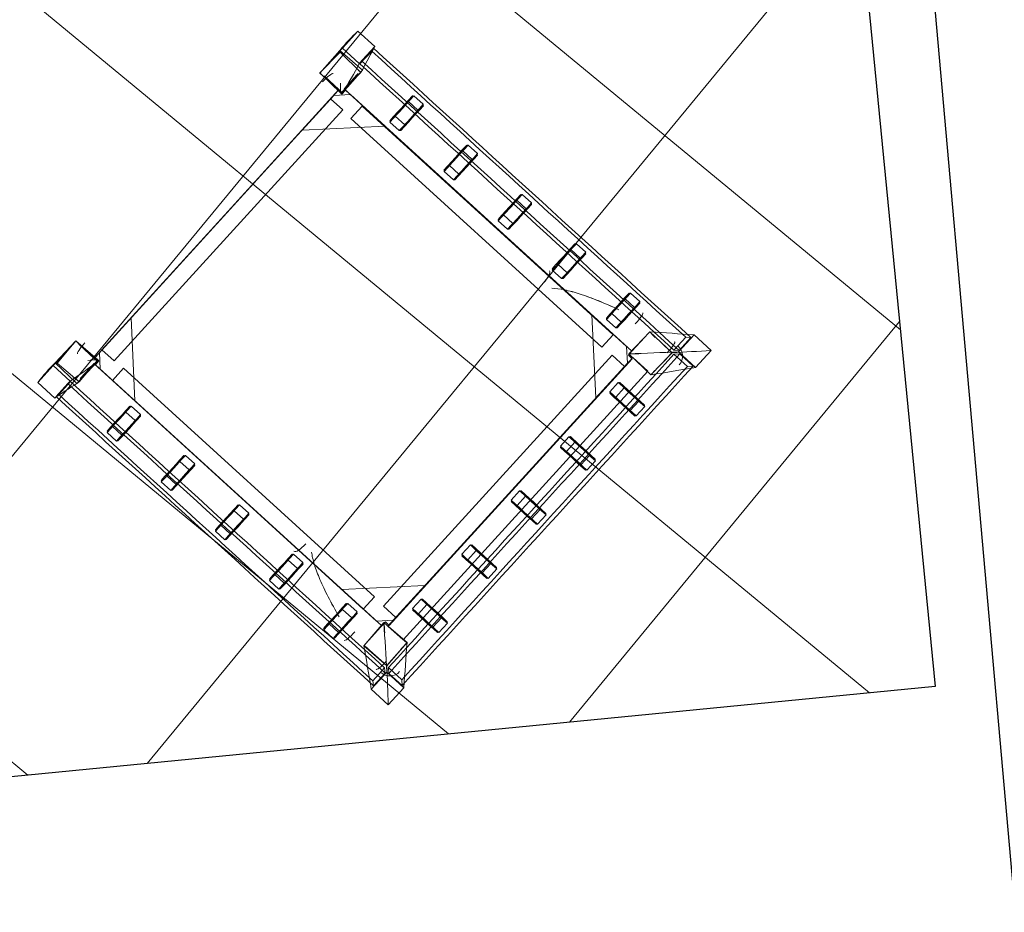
# Model space of a CAD drawing. Header units: millimetres. Extents: x 853417 to 929373, y -433185 to -369260.
# Tile 41 of 157: x 914295 to 915774, y -407645 to -406305. Entities that reach past the tile are written whole.
import ezdxf

# ---------------------------------------------------------------- set-up
doc = ezdxf.new("R2010")
doc.units = ezdxf.units.MM
for name, color, linetype, lineweight in [('I-FURN', 7, 'Continuous', 9), ('KOKO-FLOR-PATT', 7, 'Continuous', 9), ('KOKO-WALL', 7, 'Continuous', 9), ('KOKO_WALL', 7, 'Continuous', 9)]:
    doc.layers.add(name, color=color, linetype=linetype, lineweight=lineweight)

# ---------------------------------------------------------------- blocks, each defined once
blk = doc.blocks.new('Furniture_Sofas-Armchairs_NC-Nordic-Care_Ellinor-367 - Ellinor 367-5895295-1 korrus_SA_kunstihanke plaan')
at = {"layer": 'I-FURN'}
for p, q in [((-357, 345.3), (-357, 310.8)), ((-322.5, 345.3), (-357, 345.3)), ((-322.5, 310.8), (-322.5, 345.3)), ((-317.2, 345.9), (-318.3, 300.8)), ((-272.2, 345), (-317.2, 345.9)), ((-272.3, 345.2), (-315.8, 343.6)), ((-315.8, 343.6), (-314.3, 300)), ((-273.2, 300), (-272.2, 345)), ((-270.8, 301.6), (-272.3, 345.2)), ((272.3, 345.2), (270.8, 301.6)), ((317.2, 345.9), (272.2, 345)), ((272.2, 345), (273.2, 300)), ((315.8, 343.6), (272.3, 345.2)), ((314.3, 300), (315.8, 343.6)), ((318.3, 300.8), (317.2, 345.9)), ((357, 345.3), (322.5, 345.3)), ((322.5, 345.3), (322.5, 310.8)), ((357, 310.8), (357, 345.3)), ((-273, 336.1), (-273, 338.1)), ((-273, 338.1), (-273, 336.1)), ((-273, 307.1), (-273, 336.1)), ((273, 338.1), (273, 336.1)), ((273, 336.1), (273, 338.1)), ((273, 307.1), (273, 336.1)), ((-357, 310.8), (-322.5, 310.8)), ((-353.9, 310.9), (-327.8, 310.9)), ((-349, 309.8), (-353.9, 310.9)), ((-327.8, 310.9), (-322.8, 309.8)), ((322.5, 310.8), (357, 310.8)), ((322.8, 309.8), (327.8, 310.9)), ((327.8, 310.9), (353.9, 310.9)), ((353.9, 310.9), (349, 309.8)), ((-322.8, 309.8), (-349, 309.8)), ((-318.3, 300.8), (-273.2, 300)), ((-314.3, 300), (-270.8, 301.6)), ((-310, 302.1), (-308, 302.1)), ((-308, 302.1), (-310, 302.1)), ((-281, 302.1), (-308, 302.1)), ((-281, 302.1), (-279, 302.1)), ((-190.6, 307.1), (-279, 218.7)), ((-279, 289.4), (-261.3, 307.1)), ((-279, -282.9), (-279, 302.1)), ((-271, 299.1), (-279, 299.1)), ((-279, 299.1), (-279, -282.9)), ((-273, 307.1), (273, 307.1)), ((271, 307.1), (-271, 307.1)), ((-271, 307.1), (-271, 299.1)), ((-261.3, 307.1), (-190.6, 307.1)), ((-255.5, 307.1), (254.5, 307.1)), ((-255.5, 307.1), (-255.5, 282.1)), ((279, 218.7), (190.6, 307.1)), ((190.6, 307.1), (261.3, 307.1)), ((254.5, 282.1), (254.5, 307.1)), ((261.3, 307.1), (279, 289.4)), ((270.8, 301.6), (314.3, 300)), ((271, 299.1), (271, 307.1)), ((279, 299.1), (271, 299.1)), ((273.2, 300), (318.3, 300.8)), ((279, -282.9), (279, 302.1)), ((308, 302.1), (279, 302.1)), ((279, -282.9), (279, 299.1)), ((308, 302.1), (310, 302.1)), ((310, 302.1), (308, 302.1)), ((349, 309.8), (322.8, 309.8)), ((-279, 218.7), (-279, 289.4)), ((-255.5, 282.1), (254.5, 282.1)), ((279, 289.4), (279, 218.7)), ((-279, -245.4), (-279, 264.6)), ((-254, 264.6), (-279, 264.6)), ((-254, -245.4), (-254, 264.6)), ((253, -245.4), (253, 264.6)), ((278, 264.6), (253, 264.6)), ((278, -245.4), (278, 264.6)), ((-342.1, 217.6), (-342.1, 198.6)), ((-331.6, 219.1), (-340.6, 219.1)), ((-330.1, 198.6), (-330.1, 217.6)), ((-300.5, 198.6), (-300.5, 217.6)), ((-288.5, 217.6), (-288.5, 198.6)), ((288.5, 198.6), (288.5, 217.6)), ((300.5, 217.6), (300.5, 198.6)), ((330.1, 217.6), (330.1, 198.6)), ((340.6, 219.1), (331.6, 219.1)), ((342.1, 198.6), (342.1, 217.6)), ((-340.6, 197.1), (-331.6, 197.1)), ((331.6, 197.1), (340.6, 197.1)), ((-342.1, 107.6), (-342.1, 88.6)), ((-331.6, 109.1), (-340.6, 109.1)), ((-330.1, 88.6), (-330.1, 107.6)), ((-300.5, 88.6), (-300.5, 107.6)), ((-288.5, 107.6), (-288.5, 88.6)), ((288.5, 88.6), (288.5, 107.6)), ((300.5, 107.6), (300.5, 88.6)), ((330.1, 107.6), (330.1, 88.6)), ((340.6, 109.1), (331.6, 109.1)), ((342.1, 88.6), (342.1, 107.6)), ((-340.6, 87.1), (-331.6, 87.1)), ((331.6, 87.1), (340.6, 87.1)), ((-342.1, -2.4), (-342.1, -21.4)), ((-331.6, -0.9), (-340.6, -0.9)), ((-330.1, -21.4), (-330.1, -2.4)), ((-300.5, -21.4), (-300.5, -2.4)), ((-288.5, -2.4), (-288.5, -21.4)), ((288.5, -21.4), (288.5, -2.4)), ((300.5, -2.4), (300.5, -21.4)), ((330.1, -2.4), (330.1, -21.4)), ((340.6, -0.9), (331.6, -0.9)), ((342.1, -21.4), (342.1, -2.4)), ((-340.6, -22.9), (-331.6, -22.9)), ((331.6, -22.9), (340.6, -22.9)), ((-342.1, -112.4), (-342.1, -131.4)), ((-331.6, -110.9), (-340.6, -110.9)), ((-330.1, -131.4), (-330.1, -112.4)), ((-300.5, -131.4), (-300.5, -112.4)), ((-288.5, -112.4), (-288.5, -131.4)), ((288.5, -131.4), (288.5, -112.4)), ((300.5, -112.4), (300.5, -131.4)), ((330.1, -112.4), (330.1, -131.4)), ((340.6, -110.9), (331.6, -110.9)), ((342.1, -131.4), (342.1, -112.4)), ((-340.6, -132.9), (-331.6, -132.9)), ((331.6, -132.9), (340.6, -132.9)), ((-279, -201.5), (-190.6, -289.9)), ((-279, -272.2), (-279, -201.5)), ((190.6, -289.9), (279, -201.5)), ((279, -201.5), (279, -272.2)), ((-331.6, -220.9), (-340.6, -220.9)), ((340.6, -220.9), (331.6, -220.9)), ((-342.1, -222.4), (-342.1, -241.4)), ((-330.1, -241.4), (-330.1, -222.4)), ((-300.5, -241.4), (-300.5, -222.4)), ((-288.5, -222.4), (-288.5, -241.4)), ((288.5, -241.4), (288.5, -222.4)), ((300.5, -222.4), (300.5, -241.4)), ((330.1, -222.4), (330.1, -241.4)), ((342.1, -241.4), (342.1, -222.4)), ((-340.6, -242.9), (-331.6, -242.9)), ((-279, -245.4), (-254, -245.4)), ((253, -245.4), (278, -245.4)), ((331.6, -242.9), (340.6, -242.9)), ((-255.5, -264.9), (254.5, -264.9)), ((-255.5, -264.9), (-255.5, -289.9)), ((254.5, -289.9), (254.5, -264.9)), ((-261.3, -289.9), (-279, -272.2)), ((279, -272.2), (261.3, -289.9)), ((-273.1, -282), (-319, -283.1)), ((-319, -283.1), (-317.9, -329)), ((-273.1, -282.1), (-318.8, -283.1)), ((-308, -282.9), (-310, -282.9)), ((-310, -282.9), (-308, -282.9)), ((-308, -282.9), (-281, -282.9)), ((-279, -282.9), (-281, -282.9)), ((-279, -282.9), (-271, -282.9)), ((-272, -327.9), (-273.1, -282)), ((-272.1, -327.9), (-273.1, -282.1)), ((-273, -320.9), (-273, -289.9)), ((273, -289.9), (-273, -289.9)), ((-271, -282.9), (-271, -290.9)), ((-271, -290.9), (271, -290.9)), ((-190.6, -289.9), (-261.3, -289.9)), ((-255.5, -289.9), (254.5, -289.9)), ((261.3, -289.9), (190.6, -289.9)), ((271, -290.9), (271, -282.9)), ((271, -282.9), (279, -282.9)), ((273.1, -282), (272, -327.9)), ((273.1, -282.1), (272.1, -327.9)), ((273, -320.9), (273, -289.9)), ((319, -283.1), (273.1, -282)), ((318.8, -283.1), (273.1, -282.1)), ((279, -282.9), (308, -282.9)), ((310, -282.9), (308, -282.9)), ((308, -282.9), (310, -282.9)), ((317.9, -329), (319, -283.1)), ((-228.5, -299.4), (-209.5, -299.4)), ((-118.5, -299.4), (-99.5, -299.4)), ((-8.5, -299.4), (10.5, -299.4)), ((101.5, -299.4), (120.5, -299.4)), ((211.5, -299.4), (230.5, -299.4)), ((-273, -320.9), (273, -320.9)), ((-209.5, -311.4), (-228.5, -311.4)), ((-99.5, -311.4), (-118.5, -311.4)), ((10.5, -311.4), (-8.5, -311.4)), ((120.5, -311.4), (101.5, -311.4)), ((230.5, -311.4), (211.5, -311.4)), ((-360, -335.4), (-360, -369.9)), ((-325.5, -335.4), (-360, -335.4)), ((-353.9, -334.6), (-349, -328.4)), ((-327.8, -334.6), (-353.9, -334.6)), ((-349, -328.4), (-322.8, -328.4)), ((-322.8, -328.4), (-327.8, -334.6)), ((-325.5, -369.9), (-325.5, -335.4)), ((-324.7, -338.7), (-318.4, -332.4)), ((-324.7, -365.9), (-324.7, -338.7)), ((-318.4, -332.4), (-318.4, -359.7)), ((-317.9, -329), (-272, -327.9)), ((272, -327.9), (317.9, -329)), ((318.4, -359.7), (318.4, -332.4)), ((318.4, -332.4), (324.7, -338.7)), ((327.8, -334.6), (322.8, -328.4)), ((322.8, -328.4), (349, -328.4)), ((324.7, -338.7), (324.7, -365.9)), ((360, -335.4), (325.5, -335.4)), ((325.5, -335.4), (325.5, -369.9)), ((353.9, -334.6), (327.8, -334.6)), ((349, -328.4), (353.9, -334.6)), ((360, -369.9), (360, -335.4)), ((-230, -342.5), (-230, -351.5)), ((-209.5, -341), (-228.5, -341)), ((-228.5, -353), (-209.5, -353)), ((-208, -351.5), (-208, -342.5)), ((-120, -342.5), (-120, -351.5)), ((-99.5, -341), (-118.5, -341)), ((-118.5, -353), (-99.5, -353)), ((-98, -351.5), (-98, -342.5)), ((-10, -342.5), (-10, -351.5)), ((10.5, -341), (-8.5, -341)), ((-8.5, -353), (10.5, -353)), ((12, -351.5), (12, -342.5)), ((100, -342.5), (100, -351.5)), ((120.5, -341), (101.5, -341)), ((101.5, -353), (120.5, -353)), ((122, -351.5), (122, -342.5)), ((210, -342.5), (210, -351.5)), ((230.5, -341), (211.5, -341)), ((211.5, -353), (230.5, -353)), ((232, -351.5), (232, -342.5)), ((-318.4, -359.7), (-324.7, -365.9)), ((324.7, -365.9), (318.4, -359.7)), ((-360, -369.9), (-325.5, -369.9)), ((325.5, -369.9), (360, -369.9))]:
    blk.add_line(p, q, dxfattribs=at)
at = {"layer": 'I-FURN', "flags": 128}
for points in [[(-300.5, 217.6), (-308.8, 217.6), (-317.2, 217.6), (-325.5, 217.6), (-333.8, 217.6), (-342.1, 217.6)], [(-340.6, 219.1), (-332.3, 219.1), (-324, 219.1), (-315.7, 219.1), (-307.3, 219.1), (-299, 219.1)], [(-331.6, 219.1), (-323.3, 219.1), (-315, 219.1), (-306.7, 219.1), (-298.3, 219.1), (-290, 219.1)], [(-288.5, 217.6), (-296.8, 217.6), (-305.2, 217.6), (-313.5, 217.6), (-321.8, 217.6), (-330.1, 217.6)], [(288.5, 217.6), (296.8, 217.6), (305.2, 217.6), (313.5, 217.6), (321.8, 217.6), (330.1, 217.6)], [(290, 219.1), (298.3, 219.1), (306.7, 219.1), (315, 219.1), (323.3, 219.1), (331.6, 219.1)], [(299, 219.1), (307.3, 219.1), (315.7, 219.1), (324, 219.1), (332.3, 219.1), (340.6, 219.1)], [(300.5, 217.6), (308.8, 217.6), (317.2, 217.6), (325.5, 217.6), (333.8, 217.6), (342.1, 217.6)], [(-300.5, 198.6), (-308.8, 198.6), (-317.2, 198.6), (-325.5, 198.6), (-333.8, 198.6), (-342.1, 198.6)], [(-299, 197.1), (-307.3, 197.1), (-315.7, 197.1), (-324, 197.1), (-332.3, 197.1), (-340.6, 197.1)], [(-290, 197.1), (-298.3, 197.1), (-306.7, 197.1), (-315, 197.1), (-323.3, 197.1), (-331.6, 197.1)], [(-288.5, 198.6), (-296.8, 198.6), (-305.2, 198.6), (-313.5, 198.6), (-321.8, 198.6), (-330.1, 198.6)], [(288.5, 198.6), (296.8, 198.6), (305.2, 198.6), (313.5, 198.6), (321.8, 198.6), (330.1, 198.6)], [(331.6, 197.1), (323.3, 197.1), (315, 197.1), (306.7, 197.1), (298.3, 197.1), (290, 197.1)], [(340.6, 197.1), (332.3, 197.1), (324, 197.1), (315.7, 197.1), (307.3, 197.1), (299, 197.1)], [(300.5, 198.6), (308.8, 198.6), (317.2, 198.6), (325.5, 198.6), (333.8, 198.6), (342.1, 198.6)], [(-300.5, 107.6), (-308.8, 107.6), (-317.2, 107.6), (-325.5, 107.6), (-333.8, 107.6), (-342.1, 107.6)], [(-340.6, 109.1), (-332.3, 109.1), (-324, 109.1), (-315.7, 109.1), (-307.3, 109.1), (-299, 109.1)], [(-331.6, 109.1), (-323.3, 109.1), (-315, 109.1), (-306.7, 109.1), (-298.3, 109.1), (-290, 109.1)], [(-288.5, 107.6), (-296.8, 107.6), (-305.2, 107.6), (-313.5, 107.6), (-321.8, 107.6), (-330.1, 107.6)], [(288.5, 107.6), (296.8, 107.6), (305.2, 107.6), (313.5, 107.6), (321.8, 107.6), (330.1, 107.6)], [(290, 109.1), (298.3, 109.1), (306.7, 109.1), (315, 109.1), (323.3, 109.1), (331.6, 109.1)], [(299, 109.1), (307.3, 109.1), (315.7, 109.1), (324, 109.1), (332.3, 109.1), (340.6, 109.1)], [(300.5, 107.6), (308.8, 107.6), (317.2, 107.6), (325.5, 107.6), (333.8, 107.6), (342.1, 107.6)], [(-300.5, 88.6), (-308.8, 88.6), (-317.2, 88.6), (-325.5, 88.6), (-333.8, 88.6), (-342.1, 88.6)], [(-299, 87.1), (-307.3, 87.1), (-315.7, 87.1), (-324, 87.1), (-332.3, 87.1), (-340.6, 87.1)], [(-290, 87.1), (-298.3, 87.1), (-306.7, 87.1), (-315, 87.1), (-323.3, 87.1), (-331.6, 87.1)], [(-288.5, 88.6), (-296.8, 88.6), (-305.2, 88.6), (-313.5, 88.6), (-321.8, 88.6), (-330.1, 88.6)], [(288.5, 88.6), (296.8, 88.6), (305.2, 88.6), (313.5, 88.6), (321.8, 88.6), (330.1, 88.6)], [(331.6, 87.1), (323.3, 87.1), (315, 87.1), (306.7, 87.1), (298.3, 87.1), (290, 87.1)], [(340.6, 87.1), (332.3, 87.1), (324, 87.1), (315.7, 87.1), (307.3, 87.1), (299, 87.1)], [(300.5, 88.6), (308.8, 88.6), (317.2, 88.6), (325.5, 88.6), (333.8, 88.6), (342.1, 88.6)], [(-300.5, -2.4), (-308.8, -2.4), (-317.2, -2.4), (-325.5, -2.4), (-333.8, -2.4), (-342.1, -2.4)], [(-340.6, -0.9), (-332.3, -0.9), (-324, -0.9), (-315.7, -0.9), (-307.3, -0.9), (-299, -0.9)], [(-331.6, -0.9), (-323.3, -0.9), (-315, -0.9), (-306.7, -0.9), (-298.3, -0.9), (-290, -0.9)], [(-288.5, -2.4), (-296.8, -2.4), (-305.2, -2.4), (-313.5, -2.4), (-321.8, -2.4), (-330.1, -2.4)], [(288.5, -2.4), (296.8, -2.4), (305.2, -2.4), (313.5, -2.4), (321.8, -2.4), (330.1, -2.4)], [(290, -0.9), (298.3, -0.9), (306.7, -0.9), (315, -0.9), (323.3, -0.9), (331.6, -0.9)], [(299, -0.9), (307.3, -0.9), (315.7, -0.9), (324, -0.9), (332.3, -0.9), (340.6, -0.9)], [(300.5, -2.4), (308.8, -2.4), (317.2, -2.4), (325.5, -2.4), (333.8, -2.4), (342.1, -2.4)], [(-300.5, -21.4), (-308.8, -21.4), (-317.2, -21.4), (-325.5, -21.4), (-333.8, -21.4), (-342.1, -21.4)], [(-299, -22.9), (-307.3, -22.9), (-315.7, -22.9), (-324, -22.9), (-332.3, -22.9), (-340.6, -22.9)], [(-290, -22.9), (-298.3, -22.9), (-306.7, -22.9), (-315, -22.9), (-323.3, -22.9), (-331.6, -22.9)], [(-288.5, -21.4), (-296.8, -21.4), (-305.2, -21.4), (-313.5, -21.4), (-321.8, -21.4), (-330.1, -21.4)], [(288.5, -21.4), (296.8, -21.4), (305.2, -21.4), (313.5, -21.4), (321.8, -21.4), (330.1, -21.4)], [(331.6, -22.9), (323.3, -22.9), (315, -22.9), (306.7, -22.9), (298.3, -22.9), (290, -22.9)], [(340.6, -22.9), (332.3, -22.9), (324, -22.9), (315.7, -22.9), (307.3, -22.9), (299, -22.9)], [(300.5, -21.4), (308.8, -21.4), (317.2, -21.4), (325.5, -21.4), (333.8, -21.4), (342.1, -21.4)], [(-300.5, -112.4), (-308.8, -112.4), (-317.2, -112.4), (-325.5, -112.4), (-333.8, -112.4), (-342.1, -112.4)], [(-340.6, -110.9), (-332.3, -110.9), (-324, -110.9), (-315.7, -110.9), (-307.3, -110.9), (-299, -110.9)], [(-331.6, -110.9), (-323.3, -110.9), (-315, -110.9), (-306.7, -110.9), (-298.3, -110.9), (-290, -110.9)], [(-288.5, -112.4), (-296.8, -112.4), (-305.2, -112.4), (-313.5, -112.4), (-321.8, -112.4), (-330.1, -112.4)], [(288.5, -112.4), (296.8, -112.4), (305.2, -112.4), (313.5, -112.4), (321.8, -112.4), (330.1, -112.4)], [(290, -110.9), (298.3, -110.9), (306.7, -110.9), (315, -110.9), (323.3, -110.9), (331.6, -110.9)], [(299, -110.9), (307.3, -110.9), (315.7, -110.9), (324, -110.9), (332.3, -110.9), (340.6, -110.9)], [(300.5, -112.4), (308.8, -112.4), (317.2, -112.4), (325.5, -112.4), (333.8, -112.4), (342.1, -112.4)], [(-300.5, -131.4), (-308.8, -131.4), (-317.2, -131.4), (-325.5, -131.4), (-333.8, -131.4), (-342.1, -131.4)], [(-299, -132.9), (-307.3, -132.9), (-315.7, -132.9), (-324, -132.9), (-332.3, -132.9), (-340.6, -132.9)], [(-290, -132.9), (-298.3, -132.9), (-306.7, -132.9), (-315, -132.9), (-323.3, -132.9), (-331.6, -132.9)], [(-288.5, -131.4), (-296.8, -131.4), (-305.2, -131.4), (-313.5, -131.4), (-321.8, -131.4), (-330.1, -131.4)], [(288.5, -131.4), (296.8, -131.4), (305.2, -131.4), (313.5, -131.4), (321.8, -131.4), (330.1, -131.4)], [(331.6, -132.9), (323.3, -132.9), (315, -132.9), (306.7, -132.9), (298.3, -132.9), (290, -132.9)], [(340.6, -132.9), (332.3, -132.9), (324, -132.9), (315.7, -132.9), (307.3, -132.9), (299, -132.9)], [(300.5, -131.4), (308.8, -131.4), (317.2, -131.4), (325.5, -131.4), (333.8, -131.4), (342.1, -131.4)], [(-340.6, -220.9), (-332.3, -220.9), (-324, -220.9), (-315.7, -220.9), (-307.3, -220.9), (-299, -220.9)], [(-331.6, -220.9), (-323.3, -220.9), (-315, -220.9), (-306.7, -220.9), (-298.3, -220.9), (-290, -220.9)], [(290, -220.9), (298.3, -220.9), (306.7, -220.9), (315, -220.9), (323.3, -220.9), (331.6, -220.9)], [(299, -220.9), (307.3, -220.9), (315.7, -220.9), (324, -220.9), (332.3, -220.9), (340.6, -220.9)], [(-300.5, -222.4), (-308.8, -222.4), (-317.2, -222.4), (-325.5, -222.4), (-333.8, -222.4), (-342.1, -222.4)], [(-288.5, -222.4), (-296.8, -222.4), (-305.2, -222.4), (-313.5, -222.4), (-321.8, -222.4), (-330.1, -222.4)], [(288.5, -222.4), (296.8, -222.4), (305.2, -222.4), (313.5, -222.4), (321.8, -222.4), (330.1, -222.4)], [(300.5, -222.4), (308.8, -222.4), (317.2, -222.4), (325.5, -222.4), (333.8, -222.4), (342.1, -222.4)], [(-300.5, -241.4), (-308.8, -241.4), (-317.2, -241.4), (-325.5, -241.4), (-333.8, -241.4), (-342.1, -241.4)], [(-299, -242.9), (-307.3, -242.9), (-315.7, -242.9), (-324, -242.9), (-332.3, -242.9), (-340.6, -242.9)], [(-290, -242.9), (-298.3, -242.9), (-306.7, -242.9), (-315, -242.9), (-323.3, -242.9), (-331.6, -242.9)], [(-288.5, -241.4), (-296.8, -241.4), (-305.2, -241.4), (-313.5, -241.4), (-321.8, -241.4), (-330.1, -241.4)], [(288.5, -241.4), (296.8, -241.4), (305.2, -241.4), (313.5, -241.4), (321.8, -241.4), (330.1, -241.4)], [(331.6, -242.9), (323.3, -242.9), (315, -242.9), (306.7, -242.9), (298.3, -242.9), (290, -242.9)], [(340.6, -242.9), (332.3, -242.9), (324, -242.9), (315.7, -242.9), (307.3, -242.9), (299, -242.9)], [(300.5, -241.4), (308.8, -241.4), (317.2, -241.4), (325.5, -241.4), (333.8, -241.4), (342.1, -241.4)], [(-318.8, -283.1), (-318.3, -305.9), (-317.9, -328.8)], [(317.9, -328.8), (318.3, -305.9), (318.8, -283.1)], [(-230, -342.5), (-230, -334.2), (-230, -325.9), (-230, -317.6), (-230, -309.2), (-230, -300.9)], [(-230, -351.5), (-230, -343.2), (-230, -334.9), (-230, -326.6), (-230, -318.2), (-230, -309.9)], [(-228.5, -299.4), (-228.5, -307.7), (-228.5, -316.1), (-228.5, -324.4), (-228.5, -332.7), (-228.5, -341)], [(-209.5, -299.4), (-209.5, -307.7), (-209.5, -316.1), (-209.5, -324.4), (-209.5, -332.7), (-209.5, -341)], [(-208, -300.9), (-208, -309.2), (-208, -317.6), (-208, -325.9), (-208, -334.2), (-208, -342.5)], [(-208, -309.9), (-208, -318.2), (-208, -326.6), (-208, -334.9), (-208, -343.2), (-208, -351.5)], [(-120, -342.5), (-120, -334.2), (-120, -325.9), (-120, -317.6), (-120, -309.2), (-120, -300.9)], [(-120, -351.5), (-120, -343.2), (-120, -334.9), (-120, -326.6), (-120, -318.2), (-120, -309.9)], [(-118.5, -299.4), (-118.5, -307.7), (-118.5, -316.1), (-118.5, -324.4), (-118.5, -332.7), (-118.5, -341)], [(-99.5, -299.4), (-99.5, -307.7), (-99.5, -316.1), (-99.5, -324.4), (-99.5, -332.7), (-99.5, -341)], [(-98, -300.9), (-98, -309.2), (-98, -317.6), (-98, -325.9), (-98, -334.2), (-98, -342.5)], [(-98, -309.9), (-98, -318.2), (-98, -326.6), (-98, -334.9), (-98, -343.2), (-98, -351.5)], [(-10, -342.5), (-10, -334.2), (-10, -325.9), (-10, -317.6), (-10, -309.2), (-10, -300.9)], [(-10, -351.5), (-10, -343.2), (-10, -334.9), (-10, -326.6), (-10, -318.2), (-10, -309.9)], [(-8.5, -299.4), (-8.5, -307.7), (-8.5, -316.1), (-8.5, -324.4), (-8.5, -332.7), (-8.5, -341)], [(10.5, -299.4), (10.5, -307.7), (10.5, -316.1), (10.5, -324.4), (10.5, -332.7), (10.5, -341)], [(12, -300.9), (12, -309.2), (12, -317.6), (12, -325.9), (12, -334.2), (12, -342.5)], [(12, -309.9), (12, -318.2), (12, -326.6), (12, -334.9), (12, -343.2), (12, -351.5)], [(100, -342.5), (100, -334.2), (100, -325.9), (100, -317.6), (100, -309.2), (100, -300.9)], [(100, -351.5), (100, -343.2), (100, -334.9), (100, -326.6), (100, -318.2), (100, -309.9)], [(101.5, -299.4), (101.5, -307.7), (101.5, -316.1), (101.5, -324.4), (101.5, -332.7), (101.5, -341)], [(120.5, -299.4), (120.5, -307.7), (120.5, -316.1), (120.5, -324.4), (120.5, -332.7), (120.5, -341)], [(122, -300.9), (122, -309.2), (122, -317.6), (122, -325.9), (122, -334.2), (122, -342.5)], [(122, -309.9), (122, -318.2), (122, -326.6), (122, -334.9), (122, -343.2), (122, -351.5)], [(210, -342.5), (210, -334.2), (210, -325.9), (210, -317.6), (210, -309.2), (210, -300.9)], [(210, -351.5), (210, -343.2), (210, -334.9), (210, -326.6), (210, -318.2), (210, -309.9)], [(211.5, -299.4), (211.5, -307.7), (211.5, -316.1), (211.5, -324.4), (211.5, -332.7), (211.5, -341)], [(230.5, -299.4), (230.5, -307.7), (230.5, -316.1), (230.5, -324.4), (230.5, -332.7), (230.5, -341)], [(232, -300.9), (232, -309.2), (232, -317.6), (232, -325.9), (232, -334.2), (232, -342.5)], [(232, -309.9), (232, -318.2), (232, -326.6), (232, -334.9), (232, -343.2), (232, -351.5)], [(-228.5, -311.4), (-228.5, -319.7), (-228.5, -328.1), (-228.5, -336.4), (-228.5, -344.7), (-228.5, -353)], [(-209.5, -311.4), (-209.5, -319.7), (-209.5, -328.1), (-209.5, -336.4), (-209.5, -344.7), (-209.5, -353)], [(-118.5, -311.4), (-118.5, -319.7), (-118.5, -328.1), (-118.5, -336.4), (-118.5, -344.7), (-118.5, -353)], [(-99.5, -311.4), (-99.5, -319.7), (-99.5, -328.1), (-99.5, -336.4), (-99.5, -344.7), (-99.5, -353)], [(-8.5, -311.4), (-8.5, -319.7), (-8.5, -328.1), (-8.5, -336.4), (-8.5, -344.7), (-8.5, -353)], [(10.5, -311.4), (10.5, -319.7), (10.5, -328.1), (10.5, -336.4), (10.5, -344.7), (10.5, -353)], [(101.5, -311.4), (101.5, -319.7), (101.5, -328.1), (101.5, -336.4), (101.5, -344.7), (101.5, -353)], [(120.5, -311.4), (120.5, -319.7), (120.5, -328.1), (120.5, -336.4), (120.5, -344.7), (120.5, -353)], [(211.5, -311.4), (211.5, -319.7), (211.5, -328.1), (211.5, -336.4), (211.5, -344.7), (211.5, -353)], [(230.5, -311.4), (230.5, -319.7), (230.5, -328.1), (230.5, -336.4), (230.5, -344.7), (230.5, -353)], [(-317.9, -328.8), (-295, -328.3), (-272.1, -327.9)], [(272.1, -327.9), (295, -328.3), (317.9, -328.8)]]:
    blk.add_lwpolyline(points, dxfattribs=at)
at = {"layer": 'I-FURN'}
for centre, major_axis, ratio, start_param, end_param in [((-265, 330), (20, 0), 0.153324, 1.570796, 3.141593), ((265, 330), (-20, 0), 0.153324, 3.141593, 4.712389), ((-265, -110), (-20, 0), 0.27709, 0, 1.570796), ((265, -110), (-20, 0), 0.27709, 1.570796, 3.141593), ((-312.8, -256.1), (20, 0), 0.143698, 3.036716, 4.712389), ((312.8, -256.1), (20, 0), 0.143698, 4.712389, 6.388062), ((-312.8, -320.8), (20, 0), 0.143698, 3.036716, 4.712389), ((312.8, -320.8), (-20, 0), 0.143698, 1.570796, 3.24647), ((-311.7, -329.3), (-16.1, 11.8), 0.984184, 0.624643, 2.19544), ((311.7, -329.3), (16.1, 11.8), 0.984184, 4.087746, 5.658542)]:
    blk.add_ellipse(centre, major_axis=major_axis, ratio=ratio, start_param=start_param, end_param=end_param, dxfattribs=at)
for points in [[(-357, 345.3), (-344.1, 346.5), (-330.6, 346.5), (-317.2, 345.9)], [(-322.5, 345.3), (-305.7, 345.2), (-288.9, 345.1), (-272.2, 345)], [(-317.2, 345.9), (-316.7, 345.1), (-316.3, 344.3), (-315.8, 343.6)], [(-315.8, 343.6), (-315.4, 343.7), (-315.2, 344.3), (-315, 345.1)], [(-272.3, 345.2), (-275.5, 345.2), (-278.7, 345.1), (-281.9, 345.1)], [(-272.2, 345), (-272.2, 345.1), (-272.3, 345.1), (-272.3, 345.2)], [(272.2, 345), (288.9, 345.1), (305.7, 345.2), (322.5, 345.3)], [(272.3, 345.2), (272.3, 345.1), (272.2, 345.1), (272.2, 345)], [(281.9, 345.1), (278.7, 345.1), (275.5, 345.2), (272.3, 345.2)], [(315, 345.1), (315.2, 344.3), (315.4, 343.7), (315.8, 343.6)], [(315.8, 343.6), (316.3, 344.3), (316.7, 345.1), (317.2, 345.9)], [(317.2, 345.9), (330.6, 346.5), (344.1, 346.5), (357, 345.3)], [(-318.3, 300.8), (-332.1, 304.7), (-345.4, 308), (-357, 310.8)], [(-353.9, 310.9), (-353.9, 95.6), (-353.8, -119.4), (-353.9, -334.6)], [(-327.8, -334.6), (-327.9, -119.5), (-327.8, 95.8), (-327.8, 310.9)], [(-322.5, 310.8), (-307, 306.7), (-290.4, 303.3), (-273.2, 300)], [(-315, 312), (-314.3, 307.8), (-314, 303.8), (-314.3, 300)], [(-270.8, 301.6), (-274.2, 305.3), (-277.9, 308.7), (-281.9, 312)], [(281.9, 312), (277.9, 308.7), (274.2, 305.3), (270.8, 301.6)], [(273.2, 300), (290.4, 303.3), (307, 306.7), (322.5, 310.8)], [(357, 310.8), (345.4, 308), (332.1, 304.7), (318.3, 300.8)], [(327.8, 310.9), (327.8, 95.8), (327.9, -119.5), (327.8, -334.6)], [(353.9, -334.6), (353.8, -119.4), (353.9, 95.6), (353.9, 310.9)], [(-349, 309.8), (-349, 97), (-348.8, -115.6), (-349, -328.4)], [(-322.8, 309.8), (-322.9, 97.2), (-322.8, -115.7), (-322.8, -328.4)], [(-314.3, 300), (-315.5, 300.2), (-316.7, 300.4), (-318.3, 300.8)], [(-273.2, 300), (-272.2, 300.4), (-271.6, 301.1), (-270.8, 301.6)], [(270.8, 301.6), (271.6, 301.1), (272.2, 300.4), (273.2, 300)], [(314.3, 300), (314.1, 302.6), (314.2, 305.2), (314.4, 307.9)], [(318.3, 300.8), (316.7, 300.4), (315.5, 300.2), (314.3, 300)], [(322.8, -328.4), (322.8, -115.7), (322.9, 97.2), (322.8, 309.8)], [(349, -328.4), (348.8, -115.6), (349, 97), (349, 309.8)], [(-340.6, 219.1), (-340.6, 218.9), (-340.7, 218.5), (-341, 218), (-341.6, 217.6), (-342, 217.6), (-342.1, 217.6)], [(-330.1, 217.6), (-330.3, 217.6), (-330.7, 217.6), (-331.2, 218), (-331.6, 218.5), (-331.6, 218.9), (-331.6, 219.1)], [(-300.5, 217.6), (-300.3, 217.6), (-299.9, 217.6), (-299.4, 218), (-299.1, 218.5), (-299, 218.9), (-299, 219.1)], [(-290, 219.1), (-290, 218.9), (-289.9, 218.5), (-289.6, 218), (-289.1, 217.6), (-288.7, 217.6), (-288.5, 217.6)], [(288.5, 217.6), (288.7, 217.6), (289.1, 217.6), (289.6, 218), (289.9, 218.5), (290, 218.9), (290, 219.1)], [(299, 219.1), (299, 218.9), (299.1, 218.5), (299.4, 218), (299.9, 217.6), (300.3, 217.6), (300.5, 217.6)], [(331.6, 219.1), (331.6, 218.9), (331.6, 218.5), (331.2, 218), (330.7, 217.6), (330.3, 217.6), (330.1, 217.6)], [(342.1, 217.6), (342, 217.6), (341.6, 217.6), (341, 218), (340.7, 218.5), (340.6, 218.9), (340.6, 219.1)], [(-342.1, 198.6), (-342, 198.6), (-341.6, 198.5), (-341, 198.2), (-340.7, 197.6), (-340.6, 197.3), (-340.6, 197.1)], [(-331.6, 197.1), (-331.6, 197.3), (-331.6, 197.6), (-331.2, 198.2), (-330.7, 198.5), (-330.3, 198.6), (-330.1, 198.6)], [(-299, 197.1), (-299, 197.3), (-299.1, 197.6), (-299.4, 198.2), (-299.9, 198.5), (-300.3, 198.6), (-300.5, 198.6)], [(-288.5, 198.6), (-288.7, 198.6), (-289.1, 198.5), (-289.6, 198.2), (-289.9, 197.6), (-290, 197.3), (-290, 197.1)], [(290, 197.1), (290, 197.3), (289.9, 197.6), (289.6, 198.2), (289.1, 198.5), (288.7, 198.6), (288.5, 198.6)], [(300.5, 198.6), (300.3, 198.6), (299.9, 198.5), (299.4, 198.2), (299.1, 197.6), (299, 197.3), (299, 197.1)], [(330.1, 198.6), (330.3, 198.6), (330.7, 198.5), (331.2, 198.2), (331.6, 197.6), (331.6, 197.3), (331.6, 197.1)], [(340.6, 197.1), (340.6, 197.3), (340.7, 197.6), (341, 198.2), (341.6, 198.5), (342, 198.6), (342.1, 198.6)], [(-340.6, 109.1), (-340.6, 108.9), (-340.7, 108.5), (-341, 108), (-341.6, 107.6), (-342, 107.6), (-342.1, 107.6)], [(-330.1, 107.6), (-330.3, 107.6), (-330.7, 107.6), (-331.2, 108), (-331.6, 108.5), (-331.6, 108.9), (-331.6, 109.1)], [(-300.5, 107.6), (-300.3, 107.6), (-299.9, 107.6), (-299.4, 108), (-299.1, 108.5), (-299, 108.9), (-299, 109.1)], [(-290, 109.1), (-290, 108.9), (-289.9, 108.5), (-289.6, 108), (-289.1, 107.6), (-288.7, 107.6), (-288.5, 107.6)], [(288.5, 107.6), (288.7, 107.6), (289.1, 107.6), (289.6, 108), (289.9, 108.5), (290, 108.9), (290, 109.1)], [(299, 109.1), (299, 108.9), (299.1, 108.5), (299.4, 108), (299.9, 107.6), (300.3, 107.6), (300.5, 107.6)], [(331.6, 109.1), (331.6, 108.9), (331.6, 108.5), (331.2, 108), (330.7, 107.6), (330.3, 107.6), (330.1, 107.6)], [(342.1, 107.6), (342, 107.6), (341.6, 107.6), (341, 108), (340.7, 108.5), (340.6, 108.9), (340.6, 109.1)], [(-342.1, 88.6), (-342, 88.6), (-341.6, 88.5), (-341, 88.2), (-340.7, 87.6), (-340.6, 87.3), (-340.6, 87.1)], [(-331.6, 87.1), (-331.6, 87.3), (-331.6, 87.6), (-331.2, 88.2), (-330.7, 88.5), (-330.3, 88.6), (-330.1, 88.6)], [(-299, 87.1), (-299, 87.3), (-299.1, 87.6), (-299.4, 88.2), (-299.9, 88.5), (-300.3, 88.6), (-300.5, 88.6)], [(-288.5, 88.6), (-288.7, 88.6), (-289.1, 88.5), (-289.6, 88.2), (-289.9, 87.6), (-290, 87.3), (-290, 87.1)], [(290, 87.1), (290, 87.3), (289.9, 87.6), (289.6, 88.2), (289.1, 88.5), (288.7, 88.6), (288.5, 88.6)], [(300.5, 88.6), (300.3, 88.6), (299.9, 88.5), (299.4, 88.2), (299.1, 87.6), (299, 87.3), (299, 87.1)], [(330.1, 88.6), (330.3, 88.6), (330.7, 88.5), (331.2, 88.2), (331.6, 87.6), (331.6, 87.3), (331.6, 87.1)], [(340.6, 87.1), (340.6, 87.3), (340.7, 87.6), (341, 88.2), (341.6, 88.5), (342, 88.6), (342.1, 88.6)], [(-340.6, -0.9), (-340.6, -1.1), (-340.7, -1.5), (-341, -2), (-341.6, -2.4), (-342, -2.4), (-342.1, -2.4)], [(-330.1, -2.4), (-330.3, -2.4), (-330.7, -2.4), (-331.2, -2), (-331.6, -1.5), (-331.6, -1.1), (-331.6, -0.9)], [(-300.5, -2.4), (-300.3, -2.4), (-299.9, -2.4), (-299.4, -2), (-299.1, -1.5), (-299, -1.1), (-299, -0.9)], [(-290, -0.9), (-290, -1.1), (-289.9, -1.5), (-289.6, -2), (-289.1, -2.4), (-288.7, -2.4), (-288.5, -2.4)], [(288.5, -2.4), (288.7, -2.4), (289.1, -2.4), (289.6, -2), (289.9, -1.5), (290, -1.1), (290, -0.9)], [(299, -0.9), (299, -1.1), (299.1, -1.5), (299.4, -2), (299.9, -2.4), (300.3, -2.4), (300.5, -2.4)], [(331.6, -0.9), (331.6, -1.1), (331.6, -1.5), (331.2, -2), (330.7, -2.4), (330.3, -2.4), (330.1, -2.4)], [(342.1, -2.4), (342, -2.4), (341.6, -2.4), (341, -2), (340.7, -1.5), (340.6, -1.1), (340.6, -0.9)], [(-342.1, -21.4), (-342, -21.4), (-341.6, -21.5), (-341, -21.8), (-340.7, -22.4), (-340.6, -22.7), (-340.6, -22.9)], [(-331.6, -22.9), (-331.6, -22.7), (-331.6, -22.4), (-331.2, -21.8), (-330.7, -21.5), (-330.3, -21.4), (-330.1, -21.4)], [(-299, -22.9), (-299, -22.7), (-299.1, -22.4), (-299.4, -21.8), (-299.9, -21.5), (-300.3, -21.4), (-300.5, -21.4)], [(-288.5, -21.4), (-288.7, -21.4), (-289.1, -21.5), (-289.6, -21.8), (-289.9, -22.4), (-290, -22.7), (-290, -22.9)], [(290, -22.9), (290, -22.7), (289.9, -22.4), (289.6, -21.8), (289.1, -21.5), (288.7, -21.4), (288.5, -21.4)], [(300.5, -21.4), (300.3, -21.4), (299.9, -21.5), (299.4, -21.8), (299.1, -22.4), (299, -22.7), (299, -22.9)], [(330.1, -21.4), (330.3, -21.4), (330.7, -21.5), (331.2, -21.8), (331.6, -22.4), (331.6, -22.7), (331.6, -22.9)], [(340.6, -22.9), (340.6, -22.7), (340.7, -22.4), (341, -21.8), (341.6, -21.5), (342, -21.4), (342.1, -21.4)], [(-340.6, -110.9), (-340.6, -111.1), (-340.7, -111.5), (-341, -112), (-341.6, -112.4), (-342, -112.4), (-342.1, -112.4)], [(-330.1, -112.4), (-330.3, -112.4), (-330.7, -112.4), (-331.2, -112), (-331.6, -111.5), (-331.6, -111.1), (-331.6, -110.9)], [(-300.5, -112.4), (-300.3, -112.4), (-299.9, -112.4), (-299.4, -112), (-299.1, -111.5), (-299, -111.1), (-299, -110.9)], [(-290, -110.9), (-290, -111.1), (-289.9, -111.5), (-289.6, -112), (-289.1, -112.4), (-288.7, -112.4), (-288.5, -112.4)], [(288.5, -112.4), (288.7, -112.4), (289.1, -112.4), (289.6, -112), (289.9, -111.5), (290, -111.1), (290, -110.9)], [(299, -110.9), (299, -111.1), (299.1, -111.5), (299.4, -112), (299.9, -112.4), (300.3, -112.4), (300.5, -112.4)], [(331.6, -110.9), (331.6, -111.1), (331.6, -111.5), (331.2, -112), (330.7, -112.4), (330.3, -112.4), (330.1, -112.4)], [(342.1, -112.4), (342, -112.4), (341.6, -112.4), (341, -112), (340.7, -111.5), (340.6, -111.1), (340.6, -110.9)], [(-342.1, -131.4), (-342, -131.4), (-341.6, -131.5), (-341, -131.8), (-340.7, -132.4), (-340.6, -132.7), (-340.6, -132.9)], [(-331.6, -132.9), (-331.6, -132.7), (-331.6, -132.4), (-331.2, -131.8), (-330.7, -131.5), (-330.3, -131.4), (-330.1, -131.4)], [(-268, -130.2), (-271.7, -134.6), (-279.1, -145.2), (-290.1, -166.6), (-301.1, -193.3), (-308.3, -214.7), (-311.9, -226.3)], [(-311.9, -226.3), (-308.3, -214.8), (-301.1, -193.3), (-290.1, -166.6), (-279.1, -145.2), (-271.7, -134.6), (-268, -130.2)], [(-299, -132.9), (-299, -132.7), (-299.1, -132.4), (-299.4, -131.8), (-299.9, -131.5), (-300.3, -131.4), (-300.5, -131.4)], [(-288.5, -131.4), (-288.7, -131.4), (-289.1, -131.5), (-289.6, -131.8), (-289.9, -132.4), (-290, -132.7), (-290, -132.9)], [(268, -130.2), (271.7, -134.6), (279.1, -145.2), (290.1, -166.6), (301.1, -193.3), (308.3, -214.8), (311.9, -226.3)], [(290, -132.9), (290, -132.7), (289.9, -132.4), (289.6, -131.8), (289.1, -131.5), (288.7, -131.4), (288.5, -131.4)], [(300.5, -131.4), (300.3, -131.4), (299.9, -131.5), (299.4, -131.8), (299.1, -132.4), (299, -132.7), (299, -132.9)], [(330.1, -131.4), (330.3, -131.4), (330.7, -131.5), (331.2, -131.8), (331.6, -132.4), (331.6, -132.7), (331.6, -132.9)], [(340.6, -132.9), (340.6, -132.7), (340.7, -132.4), (341, -131.8), (341.6, -131.5), (342, -131.4), (342.1, -131.4)], [(-340.6, -220.9), (-340.6, -221.1), (-340.7, -221.5), (-341, -222), (-341.6, -222.4), (-342, -222.4), (-342.1, -222.4)], [(-330.1, -222.4), (-330.3, -222.4), (-330.7, -222.4), (-331.2, -222), (-331.6, -221.5), (-331.6, -221.1), (-331.6, -220.9)], [(-300.5, -222.4), (-300.3, -222.4), (-299.9, -222.4), (-299.4, -222), (-299.1, -221.5), (-299, -221.1), (-299, -220.9)], [(-290, -220.9), (-290, -221.1), (-289.9, -221.5), (-289.6, -222), (-289.1, -222.4), (-288.7, -222.4), (-288.5, -222.4)], [(288.5, -222.4), (288.7, -222.4), (289.1, -222.4), (289.6, -222), (289.9, -221.5), (290, -221.1), (290, -220.9)], [(299, -220.9), (299, -221.1), (299.1, -221.5), (299.4, -222), (299.9, -222.4), (300.3, -222.4), (300.5, -222.4)], [(331.6, -220.9), (331.6, -221.1), (331.6, -221.5), (331.2, -222), (330.7, -222.4), (330.3, -222.4), (330.1, -222.4)], [(342.1, -222.4), (342, -222.4), (341.6, -222.4), (341, -222), (340.7, -221.5), (340.6, -221.1), (340.6, -220.9)], [(-342.1, -241.4), (-342, -241.4), (-341.6, -241.5), (-341, -241.8), (-340.7, -242.4), (-340.6, -242.7), (-340.6, -242.9)], [(-331.6, -242.9), (-331.6, -242.7), (-331.6, -242.4), (-331.2, -241.8), (-330.7, -241.5), (-330.3, -241.4), (-330.1, -241.4)], [(-299, -242.9), (-299, -242.7), (-299.1, -242.4), (-299.4, -241.8), (-299.9, -241.5), (-300.3, -241.4), (-300.5, -241.4)], [(-288.5, -241.4), (-288.7, -241.4), (-289.1, -241.5), (-289.6, -241.8), (-289.9, -242.4), (-290, -242.7), (-290, -242.9)], [(290, -242.9), (290, -242.7), (289.9, -242.4), (289.6, -241.8), (289.1, -241.5), (288.7, -241.4), (288.5, -241.4)], [(300.5, -241.4), (300.3, -241.4), (299.9, -241.5), (299.4, -241.8), (299.1, -242.4), (299, -242.7), (299, -242.9)], [(330.1, -241.4), (330.3, -241.4), (330.7, -241.5), (331.2, -241.8), (331.6, -242.4), (331.6, -242.7), (331.6, -242.9)], [(340.6, -242.9), (340.6, -242.7), (340.7, -242.4), (341, -241.8), (341.6, -241.5), (342, -241.4), (342.1, -241.4)], [(-360, -335.4), (-346.4, -318), (-332.7, -300.6), (-319, -283.1)], [(-325.5, -335.4), (-308, -317.6), (-290.5, -299.8), (-273.1, -282)], [(-319, -283.1), (-318.9, -283.1), (-318.9, -283.1), (-318.8, -283.1)], [(-318.8, -283.1), (-318.6, -285.7), (-318.4, -288.4), (-318.1, -291)], [(-273.1, -282.1), (-276.5, -285.8), (-280, -289.5), (-283.4, -293.2)], [(-273.1, -282), (-273.1, -282), (-273.1, -282.1), (-273.1, -282.1)], [(273.1, -282), (290.5, -299.8), (308, -317.6), (325.5, -335.4)], [(273.1, -282.1), (273.1, -282.1), (273.1, -282), (273.1, -282)], [(283.4, -293.2), (280, -289.5), (276.5, -285.8), (273.1, -282.1)], [(317.8, -295), (318.1, -291), (318.5, -287), (318.8, -283.1)], [(318.8, -283.1), (318.9, -283.1), (318.9, -283.1), (319, -283.1)], [(319, -283.1), (332.7, -300.6), (346.4, -318), (360, -335.4)], [(-230, -300.9), (-229.8, -300.9), (-229.4, -300.9), (-228.9, -300.5), (-228.6, -300), (-228.5, -299.6), (-228.5, -299.4)], [(-228.5, -311.4), (-228.5, -311.2), (-228.6, -310.9), (-228.9, -310.3), (-229.4, -310), (-229.8, -309.9), (-230, -309.9)], [(-209.5, -299.4), (-209.5, -299.6), (-209.4, -300), (-209.1, -300.5), (-208.6, -300.9), (-208.2, -300.9), (-208, -300.9)], [(-208, -309.9), (-208.2, -309.9), (-208.6, -310), (-209.1, -310.3), (-209.4, -310.9), (-209.5, -311.2), (-209.5, -311.4)], [(-120, -300.9), (-119.8, -300.9), (-119.4, -300.9), (-118.9, -300.5), (-118.6, -300), (-118.5, -299.6), (-118.5, -299.4)], [(-118.5, -311.4), (-118.5, -311.2), (-118.6, -310.9), (-118.9, -310.3), (-119.4, -310), (-119.8, -309.9), (-120, -309.9)], [(-99.5, -299.4), (-99.5, -299.6), (-99.4, -300), (-99.1, -300.5), (-98.6, -300.9), (-98.2, -300.9), (-98, -300.9)], [(-98, -309.9), (-98.2, -309.9), (-98.6, -310), (-99.1, -310.3), (-99.4, -310.9), (-99.5, -311.2), (-99.5, -311.4)], [(-10, -300.9), (-9.8, -300.9), (-9.4, -300.9), (-8.9, -300.5), (-8.6, -300), (-8.5, -299.6), (-8.5, -299.4)], [(-8.5, -311.4), (-8.5, -311.2), (-8.6, -310.9), (-8.9, -310.3), (-9.4, -310), (-9.8, -309.9), (-10, -309.9)], [(10.5, -299.4), (10.5, -299.6), (10.6, -300), (10.9, -300.5), (11.4, -300.9), (11.8, -300.9), (12, -300.9)], [(12, -309.9), (11.8, -309.9), (11.4, -310), (10.9, -310.3), (10.6, -310.9), (10.5, -311.2), (10.5, -311.4)], [(100, -300.9), (100.2, -300.9), (100.6, -300.9), (101.1, -300.5), (101.4, -300), (101.5, -299.6), (101.5, -299.4)], [(101.5, -311.4), (101.5, -311.2), (101.4, -310.9), (101.1, -310.3), (100.6, -310), (100.2, -309.9), (100, -309.9)], [(120.5, -299.4), (120.5, -299.6), (120.6, -300), (120.9, -300.5), (121.4, -300.9), (121.8, -300.9), (122, -300.9)], [(122, -309.9), (121.8, -309.9), (121.4, -310), (120.9, -310.3), (120.6, -310.9), (120.5, -311.2), (120.5, -311.4)], [(210, -300.9), (210.2, -300.9), (210.6, -300.9), (211.1, -300.5), (211.4, -300), (211.5, -299.6), (211.5, -299.4)], [(211.5, -311.4), (211.5, -311.2), (211.4, -310.9), (211.1, -310.3), (210.6, -310), (210.2, -309.9), (210, -309.9)], [(230.5, -299.4), (230.5, -299.6), (230.6, -300), (230.9, -300.5), (231.4, -300.9), (231.8, -300.9), (232, -300.9)], [(232, -309.9), (231.8, -309.9), (231.4, -310), (230.9, -310.3), (230.6, -310.9), (230.5, -311.2), (230.5, -311.4)], [(-317.9, -329), (-331.9, -342.7), (-346, -356.4), (-360, -369.9)], [(-325.5, -369.9), (-307.6, -356), (-289.8, -342), (-272, -327.9)], [(-324.7, -338.7), (-108.2, -338.7), (108.2, -338.7), (324.7, -338.7)], [(318.4, -332.4), (105.1, -332.8), (-105.1, -332.8), (-318.4, -332.4)], [(-317.8, -327.7), (-317.8, -328.1), (-317.8, -328.5), (-317.9, -328.8)], [(-317.9, -328.8), (-317.9, -328.9), (-317.9, -328.9), (-317.9, -329)], [(-272.1, -327.9), (-276.4, -327.8), (-280.8, -327.8), (-285.1, -327.7)], [(-272, -327.9), (-272, -327.9), (-272.1, -327.9), (-272.1, -327.9)], [(272, -327.9), (289.8, -342), (307.6, -356), (325.5, -369.9)], [(272.1, -327.9), (272.1, -327.9), (272, -327.9), (272, -327.9)], [(280.8, -327.8), (277.9, -327.8), (275, -327.8), (272.1, -327.9)], [(317.9, -328.8), (317.8, -328.5), (317.8, -328.1), (317.8, -327.7)], [(317.9, -329), (317.9, -328.9), (317.9, -328.9), (317.9, -328.8)], [(360, -369.9), (346, -356.4), (331.9, -342.7), (317.9, -329)], [(-228.5, -341), (-228.5, -341.2), (-228.6, -341.6), (-228.9, -342.1), (-229.4, -342.5), (-229.8, -342.5), (-230, -342.5)], [(-230, -351.5), (-229.8, -351.5), (-229.4, -351.6), (-228.9, -352), (-228.6, -352.5), (-228.5, -352.9), (-228.5, -353)], [(-208, -342.5), (-208.2, -342.5), (-208.6, -342.5), (-209.1, -342.1), (-209.4, -341.6), (-209.5, -341.2), (-209.5, -341)], [(-209.5, -353), (-209.5, -352.9), (-209.4, -352.5), (-209.1, -352), (-208.6, -351.6), (-208.2, -351.5), (-208, -351.5)], [(-118.5, -341), (-118.5, -341.2), (-118.6, -341.6), (-118.9, -342.1), (-119.4, -342.5), (-119.8, -342.5), (-120, -342.5)], [(-120, -351.5), (-119.8, -351.5), (-119.4, -351.6), (-118.9, -352), (-118.6, -352.5), (-118.5, -352.9), (-118.5, -353)], [(-98, -342.5), (-98.2, -342.5), (-98.6, -342.5), (-99.1, -342.1), (-99.4, -341.6), (-99.5, -341.2), (-99.5, -341)], [(-99.5, -353), (-99.5, -352.9), (-99.4, -352.5), (-99.1, -352), (-98.6, -351.6), (-98.2, -351.5), (-98, -351.5)], [(-8.5, -341), (-8.5, -341.2), (-8.6, -341.6), (-8.9, -342.1), (-9.4, -342.5), (-9.8, -342.5), (-10, -342.5)], [(-10, -351.5), (-9.8, -351.5), (-9.4, -351.6), (-8.9, -352), (-8.6, -352.5), (-8.5, -352.9), (-8.5, -353)], [(12, -342.5), (11.8, -342.5), (11.4, -342.5), (10.9, -342.1), (10.6, -341.6), (10.5, -341.2), (10.5, -341)], [(10.5, -353), (10.5, -352.9), (10.6, -352.5), (10.9, -352), (11.4, -351.6), (11.8, -351.5), (12, -351.5)], [(101.5, -341), (101.5, -341.2), (101.4, -341.6), (101.1, -342.1), (100.6, -342.5), (100.2, -342.5), (100, -342.5)], [(100, -351.5), (100.2, -351.5), (100.6, -351.6), (101.1, -352), (101.4, -352.5), (101.5, -352.9), (101.5, -353)], [(122, -342.5), (121.8, -342.5), (121.4, -342.5), (120.9, -342.1), (120.6, -341.6), (120.5, -341.2), (120.5, -341)], [(120.5, -353), (120.5, -352.9), (120.6, -352.5), (120.9, -352), (121.4, -351.6), (121.8, -351.5), (122, -351.5)], [(211.5, -341), (211.5, -341.2), (211.4, -341.6), (211.1, -342.1), (210.6, -342.5), (210.2, -342.5), (210, -342.5)], [(210, -351.5), (210.2, -351.5), (210.6, -351.6), (211.1, -352), (211.4, -352.5), (211.5, -352.9), (211.5, -353)], [(232, -342.5), (231.8, -342.5), (231.4, -342.5), (230.9, -342.1), (230.6, -341.6), (230.5, -341.2), (230.5, -341)], [(230.5, -353), (230.5, -352.9), (230.6, -352.5), (230.9, -352), (231.4, -351.6), (231.8, -351.5), (232, -351.5)], [(324.7, -365.9), (109.3, -365.6), (-109.3, -365.6), (-324.7, -365.9)], [(318.4, -359.7), (106.1, -359.7), (-106.1, -359.7), (-318.4, -359.7)]]:
    blk.add_open_spline(points, degree=3, dxfattribs=at)
blk.add_open_spline([(311.9, -226.3), (304.7, -203.2), (293.8, -173.7), (279.1, -145.2), (271.7, -134.6), (268, -130.2)], degree=3, knots=[0, 0, 0, 0, 0.5, 0.75, 1, 1, 1, 1], dxfattribs=at)
blk = doc.blocks.new('Ol_olev sisesein 14 - SS-01-2509151-1 korrus_SA_kunstihanke plaan')
at = {"layer": 'KOKO-WALL', "lineweight": 25}
for p, q in [((440086.2, 902619.1), (431880, 902152.4)), ((432851.8, 902088.5), (436117.5, 902303.3)), ((436117.5, 902303.3), (436331, 899057.1))]:
    blk.add_line(p, q, dxfattribs=at)

msp = doc.modelspace()

# ---------------------------------------------------------------- hatches: boundary and pattern name
at = {"layer": 'KOKO-FLOR-PATT', "true_color": 0x800000}
h = msp.add_hatch(dxfattribs=at)
h.set_pattern_fill('FP_69', color=16, style=0, pattern_type=2)
h.set_pattern_definition([(320.481, (912668.74, -406088.6), (286.35, 347.136), []), (50.481, (912668.74, -406088.6), (-347.136, 286.35), [])])
h.paths.add_polyline_path([(912234, -408173.5), (912184.2, -408178.2), (912105.4, -407331.8), (912155.2, -407327.2), (912233.8, -408171.2)], flags=0)
h.paths.add_polyline_path([(911390.5, -408283.3), (912237.7, -408213.2), (912234, -408173.5), (912258.9, -408171.2), (912259.3, -408151.1), (912334, -408144.1), (912328.2, -408081), (912331, -408080.7), (912432.1, -407622.3), (915670, -407306), (915351.8, -404048.8), (912367.9, -404322.8), (912348.2, -404110.1), (912334.4, -404109.9), (912331.2, -404071.3), (911534, -404137.3), (911535.2, -404177.3), (911523.4, -404178.5), (911543.7, -404398.8), (909640.3, -404574.1), (909956, -407864.2), (910984.6, -407763.7), (911265, -408184.8), (911278.4, -408183.5), (911286.2, -408241.7), (911360.9, -408234.7), (911363.2, -408254.6), (911387.9, -408254.7)], flags=0)

# ---------------------------------------------------------------- block references
at = {"layer": 'I-FURN', "rotation": 47.65753768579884}
msp.add_blockref('Furniture_Sofas-Armchairs_NC-Nordic-Care_Ellinor-367 - Ellinor 367-5895295-1 korrus_SA_kunstihanke plaan', (914817.3, -406818.4), dxfattribs=at)
at = {"layer": 'KOKO_WALL', "rotation": 271.815909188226}
msp.add_blockref('Ol_olev sisesein 14 - SS-01-2509151-1 korrus_SA_kunstihanke plaan', (0, 0), dxfattribs=at)

doc.saveas('drawing.dxf')
